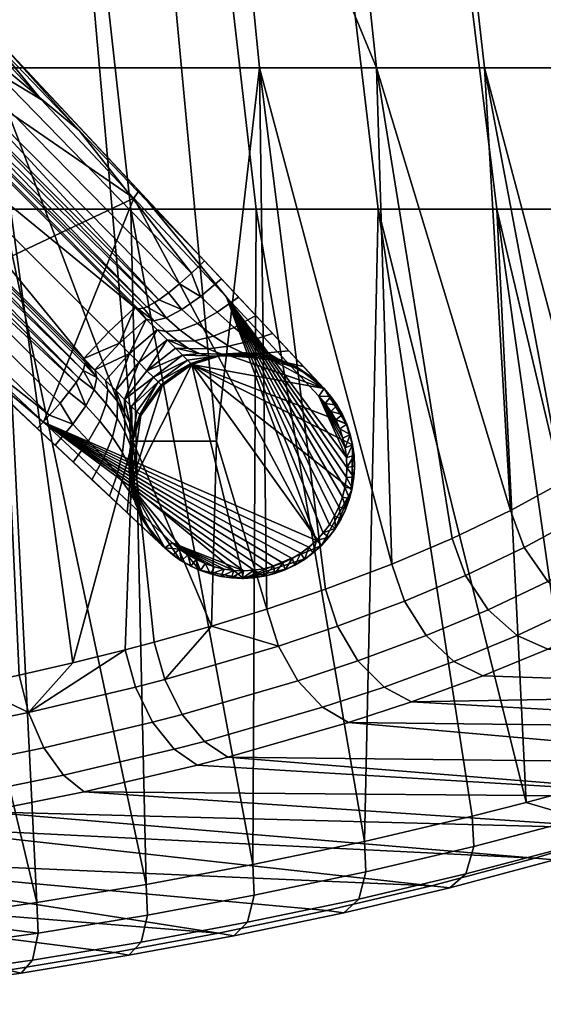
# Model space of a CAD drawing. Header units: millimetres. Extents: x -380 to 380, y -317 to 404.
# Tile 49 of 63: x 223 to 281, y -308 to -199. Entities that reach past the tile are written whole.
import ezdxf

# ---------------------------------------------------------------- set-up
doc = ezdxf.new("R2010")
doc.units = ezdxf.units.MM
doc.header["$MEASUREMENT"] = 0
for name, color, linetype in [('nozky', 250, 'Continuous'), ('podnoz', 7, 'Continuous'), ('sedak', 9, 'Continuous')]:
    doc.layers.add(name, color=color, linetype=linetype)

msp = doc.modelspace()

# ---------------------------------------------------------------- meshes
at = {"layer": 'nozky'}
mesh = msp.add_polyface(dxfattribs=at)
corners = [(239.16, -239.16), (236.8, -242.45), (236.8, -242.45, 2.5), (242.45, -236.8), (242.45, -236.8, 2.5), (240.72, -237.84, 5), (237.84, -240.72, 5), (236.8, -242.45, 5), (239.16, -239.16, 5), (242.45, -236.8, 5), (257.12, -239.45, 2.5), (258.5, -241.22), (257.12, -239.45), (259.59, -243.33), (259.59, -243.33, 5), (260.29, -245.7, 5), (260.29, -245.7), (258.5, -241.22, 5), (257.12, -239.45, 5), (235.64, -246.15), (236.08, -244.22, 5), (235.64, -246.15, 5), (254.07, -237.07), (255.72, -238.17, 5), (250.23, -235.7), (252.22, -236.23, 5), (254.07, -237.07, 5), (250.23, -235.7, 5), (248.18, -235.5, 5), (246.15, -235.64), (244.22, -236.08, 5), (246.15, -235.64, 5), (260.2, -250.7), (256.84, -256.84), (242.45, -236.8), (257.12, -239.45), (258.5, -241.22), (259.59, -243.33), (260.29, -245.7), (254.07, -237.07), (250.23, -235.7), (246.15, -235.64), (235.7, -250.23), (236.8, -242.45), (239.16, -239.16)]
mesh.append_faces([[corners[k] for k in face] for face in [(0, 1, 2, 2), (3, 0, 4, 4), (0, 5, 4, 4), (6, 0, 2, 2), (2, 7, 6, 6), (0, 8, 5, 5), (4, 5, 9, 9), (0, 6, 8, 8), (10, 11, 12, 12), (13, 14, 15, 16), (11, 17, 14, 13), (17, 10, 18, 18), (11, 10, 17, 17), (19, 2, 1, 1), (2, 19, 20, 20), (2, 20, 7, 7), (20, 19, 21, 21), (22, 10, 12, 12), (23, 10, 22, 22), (22, 24, 25, 26), (10, 23, 18, 18), (26, 23, 22, 22), (25, 24, 27, 27), (28, 27, 24, 24), (29, 28, 24, 24), (29, 3, 4, 4), (4, 30, 29, 29), (29, 31, 28, 28), (4, 9, 30, 30), (30, 31, 29, 29), (32, 33, 34, 34), (35, 36, 37, 37), (34, 37, 38, 38), (37, 34, 35, 35), (39, 35, 40, 40), (40, 35, 41, 41), (35, 34, 41, 41), (42, 43, 44, 44), (34, 42, 44, 44)]])
mesh = msp.add_polyface(dxfattribs=at)
corners = [(260.5, -248.2), (260.5, -248.2, 5), (260.2, -250.7, 5), (260.2, -250.7), (259.44, -253.05), (259.44, -253.05, 5), (258.28, -255.12, 5), (258.28, -255.12), (256.84, -256.84, 5), (256.84, -256.84), (260.29, -245.7), (260.29, -245.7, 5), (255.12, -258.28), (255.12, -258.28, 5), (253.05, -259.44, 5), (253.05, -259.44), (250.7, -260.2), (250.7, -260.2, 5), (248.2, -260.5, 5), (248.2, -260.5), (245.7, -260.29), (245.7, -260.29, 5), (243.33, -259.59, 5), (243.33, -259.59), (239.46, -257.12, 2.5), (239.46, -257.12), (241.22, -258.5), (241.22, -258.5, 5), (239.46, -257.12, 5), (237.07, -254.07), (238.17, -255.72, 5), (237.07, -254.07, 5), (236.23, -252.22, 5), (235.7, -250.23, 5), (235.7, -250.23), (235.5, -248.18, 5), (235.64, -246.15), (235.64, -246.15, 5), (259.44, -253.05), (258.28, -255.12), (260.2, -250.7), (256.84, -256.84), (253.05, -259.44), (248.2, -260.5), (255.12, -258.28), (260.29, -245.7), (260.5, -248.2), (242.45, -236.8), (250.7, -260.2), (243.33, -259.59), (245.7, -260.29), (235.7, -250.23), (239.46, -257.12), (241.22, -258.5), (237.07, -254.07), (236.8, -242.45), (235.64, -246.15)]
mesh.append_faces([[corners[k] for k in face] for face in [(0, 1, 2, 3), (4, 5, 6, 7), (8, 9, 7, 6), (3, 2, 5, 4), (10, 11, 1, 0), (12, 13, 14, 15), (16, 17, 18, 19), (15, 14, 17, 16), (20, 21, 22, 23), (24, 25, 26, 26), (23, 22, 27, 26), (19, 18, 21, 20), (27, 24, 26, 26), (13, 12, 9, 8), (24, 27, 28, 28), (29, 25, 24, 24), (29, 24, 30, 30), (28, 30, 24, 24), (29, 30, 31, 31), (32, 33, 34, 34), (32, 29, 31, 31), (34, 29, 32, 32), (34, 33, 35, 36), (36, 35, 37, 37), (38, 39, 40, 40), (39, 41, 40, 40), (42, 43, 44, 44), (41, 44, 43, 43), (45, 46, 40, 40), (47, 45, 40, 40), (42, 48, 43, 43), (49, 43, 50, 50), (49, 51, 43, 43), (52, 51, 53, 53), (49, 53, 51, 51), (52, 54, 51, 51), (55, 51, 56, 56), (47, 43, 51, 51), (43, 47, 41, 41)]])
at = {"layer": 'podnoz'}
mesh = msp.add_polyface(dxfattribs=at)
corners = [(173.65, -179.31, 45.1), (204.81, -204.82, 37.93), (202.06, -207.72, 38.57), (207.72, -202.06, 38.57), (236.13, -230.47, 32.04), (179.31, -173.65, 45.1), (202.17, -208.76, 43.01), (173.81, -180.42, 50.77), (173.88, -179.78, 48.74), (202.25, -208.15, 41.26), (201.82, -209.55, 44.49), (173.44, -181.25, 52.5), (201.21, -210.52, 45.68), (172.79, -182.27, 53.92), (200.36, -211.67, 46.6), (171.87, -183.47, 55.02), (199.26, -212.97, 47.25), (170.68, -184.87, 55.81), (197.95, -214.44, 47.62), (169.22, -186.46, 56.27), (202.06, -207.72, 39.23), (173.65, -179.31, 46.41), (230.4, -237.47, 35.95), (229.94, -238.32, 37.04), (181.96, -202.15, 52.06), (167.51, -188.25, 56.4), (229.62, -238.8, 37.49), (196.41, -216.06, 47.73), (208.76, -202.17, 43.01), (208.15, -202.25, 41.26), (179.78, -173.88, 48.74), (180.42, -173.81, 50.77), (209.55, -201.82, 44.49), (181.25, -173.44, 52.5), (210.52, -201.21, 45.68), (182.27, -172.79, 53.92), (211.67, -200.36, 46.6), (183.47, -171.87, 55.02), (212.97, -199.26, 47.25), (184.87, -170.68, 55.81), (207.72, -202.06, 39.23), (179.31, -173.65, 46.41), (237.11, -230.54, 35.31), (236.52, -230.63, 33.81), (236.13, -230.47, 32.04), (237.47, -230.4, 35.95), (238.31, -229.94, 37.04), (241.08, -227.85, 38.71), (239.87, -228.84, 38.21), (238.8, -229.62, 37.49), (214.44, -197.95, 47.62), (242.42, -226.66, 38.98), (202.15, -181.96, 52.06), (216.06, -196.41, 47.73), (229.96, -210.86, 43.39), (243.87, -225.3, 39.06), (205.23, -185.49, 58.48), (179.23, -179.23, 63.63), (215.5, -196.45, 55.14), (236.02, -218.37, 48.48), (225.76, -207.41, 51.81), (211.78, -229.85, 50.49), (183.26, -203.15, 59.15), (197.52, -216.5, 54.82), (169.01, -189.8, 63.48), (236.59, -217.54, 47.51), (216.06, -195.62, 54.17), (225.76, -207.41, 51.81), (236.02, -218.37, 48.48), (195.54, -173.7, 60.83), (205.23, -185.49, 58.48), (215.5, -196.45, 55.14), (153.92, -177.01, 66.83), (182.44, -203.72, 58.18), (183.26, -203.15, 59.15), (169.01, -189.8, 63.48), (197.52, -216.5, 54.82), (236.59, -217.54, 47.51), (220.94, -200.83, 46.3), (216.06, -195.62, 54.17), (198.01, -176.35, 53.54), (243.87, -225.3, 39.06), (210.95, -230.42, 49.52), (182.44, -203.72, 58.18), (176.35, -198.01, 53.54), (153.92, -177.01, 66.83), (162.01, -184.59, 57.78), (200.83, -220.94, 46.3), (176.35, -198.01, 53.54), (200.83, -220.94, 46.3), (162.01, -184.59, 57.78), (173.65, -179.31, 45.1), (202.06, -207.72, 38.57), (220.94, -200.83, 46.3), (198.01, -176.35, 53.54), (207.72, -202.06, 38.57), (179.31, -173.65, 45.1)]
mesh.append_faces([[corners[k] for k in face] for face in [(0, 1, 2, 2), (1, 3, 4, 4), (3, 1, 5, 5), (6, 7, 8, 9), (10, 11, 7, 6), (12, 13, 11, 10), (14, 15, 13, 12), (16, 17, 15, 14), (18, 19, 17, 16), (20, 9, 8, 21), (6, 22, 10, 10), (10, 23, 12, 12), (19, 24, 25, 25), (24, 19, 18, 18), (26, 14, 12, 12), (24, 18, 27, 27), (28, 29, 30, 31), (32, 28, 31, 33), (34, 32, 33, 35), (36, 34, 35, 37), (38, 36, 37, 39), (40, 41, 30, 29), (28, 42, 43, 29), (29, 43, 44, 40), (28, 32, 45, 45), (34, 46, 32, 32), (46, 45, 32, 32), (38, 47, 48, 36), (49, 34, 36, 36), (50, 51, 47, 38), (52, 53, 50, 50), (54, 50, 53, 53), (55, 51, 54, 54), (50, 54, 51, 51), (56, 57, 58, 58), (59, 60, 57, 57), (58, 57, 60, 60), (57, 61, 59, 59), (62, 63, 57, 57), (64, 62, 57, 57), (61, 57, 63, 63), (65, 66, 67, 68), (66, 69, 70, 71), (71, 67, 66, 66), (72, 73, 74, 75), (76, 74, 73, 73), (77, 78, 79, 79), (80, 79, 78, 78), (81, 78, 77, 77), (82, 83, 84, 84), (85, 86, 83, 83), (84, 83, 86, 86), (87, 82, 84, 84), (88, 27, 89, 89), (25, 24, 88, 88), (27, 88, 24, 24), (88, 90, 25, 25), (21, 91, 20, 20), (92, 20, 91, 91), (93, 55, 54, 54), (94, 93, 53, 53), (54, 53, 93, 93), (95, 40, 44, 44), (40, 95, 96, 96)]])
mesh = msp.add_polyface(dxfattribs=at)
corners = [(230.47, -236.13, 32.04), (233.22, -233.22, 31.4), (234.43, -234.43, 30.96), (234.02, -239.68, 29.78), (235.56, -235.56, 30.24), (236.59, -236.59, 29.24), (231.72, -237.37, 31.6), (232.89, -238.55, 30.87), (238.62, -232.96, 30.81), (237.41, -231.76, 31.58), (239.71, -234.06, 29.75), (237.48, -237.48, 28), (236.13, -230.47, 32.04), (240.66, -235, 28.43), (241.99, -236.33, 25.2), (238.2, -238.2, 26.57), (241.43, -235.77, 26.9), (238.73, -238.73, 24.98), (242.34, -236.68, 23.39), (242.45, -236.8, 21.53), (239.05, -239.05, 23.28), (204.81, -204.82, 37.93), (202.06, -207.72, 38.57), (202.17, -208.76, 43.01), (202.25, -208.15, 41.26), (230.63, -236.52, 33.81), (230.61, -236.79, 34.59), (202.06, -207.72, 39.23), (230.47, -236.13, 32.04), (230.4, -237.47, 35.95), (201.21, -210.52, 45.68), (229.94, -238.32, 37.04), (229.62, -238.8, 37.49), (201.82, -209.55, 44.49), (199.26, -212.97, 47.25), (200.36, -211.67, 46.6), (228.84, -239.87, 38.21), (227.85, -241.08, 38.71), (197.95, -214.44, 47.62), (226.67, -242.42, 38.98), (210.86, -229.96, 43.39), (196.41, -216.06, 47.73), (237.11, -230.54, 35.31), (208.76, -202.17, 43.01), (237.47, -230.4, 35.95), (210.52, -201.21, 45.68), (238.8, -229.62, 37.49), (238.31, -229.94, 37.04), (211.67, -200.36, 46.6), (239.87, -228.84, 38.21), (231.94, -238.23, 34.19), (231.72, -237.37, 31.6), (239.58, -233.15, 33.3), (241.17, -232.98, 35.1), (242.75, -234.17, 33.8), (240.9, -234.21, 32.1), (239.61, -231.62, 36.1), (241.36, -230.71, 37.41), (243.09, -232.25, 36.45), (238.23, -231.94, 34.19), (243.3, -235.58, 29.15), (241.43, -235.77, 26.9), (240.66, -235, 28.43), (241.08, -227.85, 38.71), (243.42, -229.25, 38.18), (242.11, -235.01, 30.74), (239.71, -234.06, 29.75), (238.62, -232.96, 30.81), (237.41, -231.76, 31.58), (236.52, -230.63, 33.81), (236.13, -230.47, 32.04), (226.03, -243.2, 46.16), (256.29, -256.29, 39.39), (236.02, -218.37, 48.48), (211.78, -229.85, 50.49), (236.02, -218.37, 48.48), (246.29, -229.33, 45.15), (236.59, -217.54, 47.51), (182.44, -203.72, 58.18), (210.95, -230.42, 49.52), (211.78, -229.85, 50.49), (197.52, -216.5, 54.82), (226.03, -243.2, 46.16), (210.95, -230.42, 49.52), (200.83, -220.94, 46.3), (225.3, -243.87, 39.06), (200.83, -220.94, 46.3), (225.3, -243.87, 39.06), (202.06, -207.72, 38.57)]
mesh.append_faces([[corners[k] for k in face] for face in [(0, 1, 2, 2), (3, 4, 5, 5), (6, 2, 4, 4), (6, 0, 2, 2), (4, 7, 6, 6), (8, 4, 9, 9), (10, 5, 8, 8), (10, 11, 5, 5), (2, 1, 12, 12), (9, 2, 12, 12), (4, 2, 9, 9), (4, 8, 5, 5), (11, 10, 13, 13), (14, 15, 16, 16), (17, 14, 18, 18), (18, 19, 20, 20), (16, 15, 11, 11), (17, 15, 14, 14), (13, 16, 11, 11), (0, 21, 1, 1), (22, 21, 0, 0), (1, 21, 12, 12), (23, 24, 25, 26), (24, 27, 28, 25), (26, 29, 23, 23), (30, 31, 32, 32), (31, 33, 29, 29), (34, 35, 36, 37), (35, 32, 36, 36), (38, 34, 37, 39), (40, 41, 38, 38), (38, 39, 40, 40), (42, 43, 44, 44), (45, 46, 47, 47), (48, 49, 46, 46), (25, 50, 26, 26), (29, 26, 50, 50), (25, 28, 51, 51), (50, 25, 51, 51), (52, 53, 54, 55), (56, 57, 58, 53), (59, 56, 53, 52), (60, 61, 62, 62), (57, 49, 63, 64), (57, 46, 49, 49), (56, 47, 46, 57), (65, 66, 55, 55), (55, 66, 67, 52), (68, 59, 52, 67), (62, 66, 65, 65), (44, 47, 56, 56), (59, 42, 44, 56), (69, 42, 59, 59), (69, 68, 70, 70), (59, 68, 69, 69), (71, 72, 73, 73), (73, 74, 71, 71), (75, 76, 77, 77), (78, 79, 80, 81), (82, 80, 79, 79), (83, 84, 85, 85), (86, 40, 87, 87), (40, 86, 41, 41), (27, 88, 28, 28)]])
mesh = msp.add_polyface(dxfattribs=at)
corners = [(240.72, -237.84, 5), (242.45, -236.8, 13.26), (242.45, -236.8, 5), (242.45, -236.8, 21.53), (245.07, -235.87, 25.63), (248.13, -235.81, 26.86), (248.71, -235.64, 24.93), (245.51, -235.8, 23.86), (244.31, -235.84, 27.41), (247.11, -235.86, 28.81), (243.3, -235.58, 29.15), (245.77, -235.65, 30.69), (244.24, -235.05, 32.38), (246.56, -234.76, 33.93), (248.32, -235.62, 32.36), (242.11, -235.01, 30.74), (244.86, -233.65, 35.23), (247.15, -232.7, 36.38), (248.97, -234.18, 35.37), (242.75, -234.17, 33.8), (240.9, -234.21, 32.1), (243.09, -232.25, 36.45), (245.26, -231.01, 37.36), (241.17, -232.98, 35.1), (241.36, -230.71, 37.41), (243.42, -229.25, 38.18), (246.4, -235.6, 22.36), (248.42, -235.51, 22.95), (244.4, -236.03, 21.88), (242.34, -236.68, 23.39), (241.99, -236.33, 25.2), (241.43, -235.77, 26.9), (240.66, -235, 28.43), (245.75, -227.31, 38.46), (247.63, -229.32, 37.87), (242.42, -226.66, 38.98), (243.87, -225.3, 39.06), (241.08, -227.85, 38.71), (236.02, -218.37, 48.48), (256.29, -256.29, 39.39), (246.29, -229.33, 45.15), (246.15, -235.64, 5), (244.22, -236.08, 5), (248.18, -235.5, 5), (236.59, -217.54, 47.51), (257.12, -239.45, 40.85), (243.87, -225.3, 39.06)]
mesh.append_faces([[corners[k] for k in face] for face in [(0, 1, 2, 2), (3, 1, 0, 0), (4, 5, 6, 7), (8, 9, 5, 4), (10, 11, 9, 8), (12, 13, 14, 11), (15, 12, 11, 10), (16, 17, 18, 13), (19, 16, 13, 12), (20, 19, 12, 15), (21, 22, 17, 16), (23, 21, 16, 19), (24, 25, 22, 21), (26, 7, 6, 27), (28, 3, 29, 29), (7, 26, 28, 28), (7, 29, 30, 4), (31, 10, 8, 8), (4, 30, 31, 8), (15, 10, 32, 32), (28, 29, 7, 7), (33, 34, 22, 25), (25, 35, 36, 33), (25, 37, 35, 35), (38, 39, 40, 40), (28, 41, 42, 42), (1, 42, 2, 2), (26, 43, 41, 41), (3, 28, 1, 1), (41, 28, 26, 26), (42, 1, 28, 28), (44, 45, 46, 46)]])
mesh = msp.add_polyface(dxfattribs=at)
corners = [(251.08, -236.23, 28.42), (253.76, -237.09, 30.21), (254.54, -237.4, 27.88), (251.78, -236.2, 26.3), (248.13, -235.81, 26.86), (248.71, -235.64, 24.93), (249.88, -236.08, 30.48), (252.49, -236.46, 32.33), (247.11, -235.86, 28.81), (248.32, -235.62, 32.36), (250.84, -235.5, 34.09), (245.77, -235.65, 30.69), (246.56, -234.76, 33.93), (248.97, -234.18, 35.37), (255.7, -238.15, 25.97), (254.08, -237.08, 25.15), (252.31, -236.27, 24.36), (253.22, -235.29, 35.82), (254.82, -237, 34.27), (251.39, -233.34, 36.67), (256.07, -238.33, 32.14), (247.15, -232.7, 36.38), (249.56, -231.38, 37.25), (250.42, -235.74, 23.62), (248.42, -235.51, 22.95), (247.63, -229.32, 37.87), (245.26, -231.01, 37.36), (257.12, -239.45, 40.85), (236.59, -217.54, 47.51), (246.29, -229.33, 45.15), (256.55, -240.29, 41.83), (254.07, -237.07, 5), (255.72, -238.17, 5), (252.22, -236.23, 5), (250.23, -235.7, 5), (248.18, -235.5, 5), (246.4, -235.6, 22.36), (257.12, -239.45, 40.85), (251.39, -233.34, 36.67), (249.56, -231.38, 37.25), (247.63, -229.32, 37.87), (245.75, -227.31, 38.46), (253.22, -235.29, 35.82), (243.87, -225.3, 39.06)]
mesh.append_faces([[corners[k] for k in face] for face in [(0, 1, 2, 3), (4, 0, 3, 5), (6, 7, 1, 0), (8, 6, 0, 4), (9, 10, 7, 6), (11, 9, 6, 8), (12, 13, 10, 9), (2, 14, 15, 15), (2, 15, 16, 3), (17, 18, 7, 10), (19, 17, 10, 13), (18, 20, 1, 7), (13, 21, 22, 19), (3, 23, 24, 5), (16, 23, 3, 3), (25, 22, 21, 26), (27, 28, 29, 30), (31, 15, 32, 32), (33, 16, 31, 31), (31, 16, 15, 15), (33, 23, 16, 16), (14, 32, 15, 15), (23, 33, 34, 34), (24, 34, 35, 35), (36, 24, 35, 35), (23, 34, 24, 24), (37, 38, 39, 39), (37, 40, 41, 41), (40, 37, 39, 39), (37, 20, 18, 18), (37, 18, 42, 42), (37, 42, 38, 38), (41, 43, 37, 37)]])
mesh = msp.add_polyface(dxfattribs=at)
corners = [(232.89, -238.55, 30.87), (235.56, -235.56, 30.24), (234.02, -239.68, 29.78), (236.59, -236.59, 29.24), (235, -240.66, 28.43), (225.3, -243.87, 39.06), (210.86, -229.96, 43.39), (226.67, -242.42, 38.98), (235.81, -248.13, 26.86), (235.64, -248.71, 24.93), (236.2, -251.78, 26.3), (236.23, -251.08, 28.42), (235.87, -245.07, 25.63), (235.8, -245.51, 23.86), (235.86, -247.11, 28.81), (236.08, -249.88, 30.48), (235.83, -244.31, 27.41), (235.62, -248.32, 32.36), (236.46, -252.49, 32.33), (235.5, -250.84, 34.09), (235.65, -245.77, 30.69), (235.58, -243.3, 29.15), (234.76, -246.56, 33.93), (234.18, -248.97, 35.37), (235.05, -244.24, 32.38), (235.01, -242.11, 30.74), (233.65, -244.86, 35.23), (232.7, -247.15, 36.38), (234.17, -242.75, 33.8), (234.21, -240.9, 32.1), (232.25, -243.09, 36.45), (231.01, -245.26, 37.36), (232.98, -241.17, 35.1), (233.15, -239.58, 33.3), (230.71, -241.36, 37.41), (229.25, -243.42, 38.18), (231.62, -239.61, 36.1), (231.94, -238.23, 34.19), (235.74, -250.41, 23.62), (236.27, -252.31, 24.36), (235.29, -253.22, 35.82), (237, -254.82, 34.27), (233.34, -251.39, 36.67), (235.51, -248.42, 22.95), (235.6, -246.4, 22.36), (236.03, -244.4, 21.88), (236.69, -242.34, 23.33), (235.79, -241.45, 26.85), (236.36, -242.02, 25.09), (235, -240.66, 28.43), (229.32, -247.63, 37.87), (231.38, -249.56, 37.25), (227.31, -245.75, 38.46), (227.85, -241.08, 38.71), (228.84, -239.87, 38.21), (229.62, -238.8, 37.49), (229.94, -238.32, 37.04), (234.02, -239.68, 29.78), (232.89, -238.55, 30.87), (231.72, -237.37, 31.6), (230.4, -237.47, 35.95), (240.29, -256.55, 41.83), (248.2, -259.66, 40.11), (226.03, -243.2, 46.16), (210.95, -230.42, 49.52), (239.46, -257.12, 40.85), (240.29, -256.55, 41.83), (226.03, -243.2, 46.16), (236.23, -252.22, 5), (235.7, -250.23, 5), (235.5, -248.18, 5), (236.08, -244.22, 5), (235.64, -246.15, 5), (239.46, -257.12, 40.85), (233.34, -251.39, 36.67), (235.29, -253.22, 35.82), (229.32, -247.63, 37.87), (231.38, -249.56, 37.25), (225.3, -243.87, 39.06), (227.31, -245.75, 38.46), (210.95, -230.42, 49.52)]
mesh.append_faces([[corners[k] for k in face] for face in [(0, 1, 2, 2), (2, 3, 4, 4), (5, 6, 7, 7), (8, 9, 10, 11), (12, 13, 9, 8), (14, 8, 11, 15), (16, 12, 8, 14), (17, 15, 18, 19), (20, 14, 15, 17), (21, 16, 14, 20), (22, 17, 19, 23), (24, 20, 17, 22), (25, 21, 20, 24), (26, 22, 23, 27), (28, 24, 22, 26), (29, 25, 24, 28), (30, 26, 27, 31), (32, 28, 26, 30), (33, 29, 28, 32), (34, 30, 31, 35), (36, 32, 30, 34), (37, 33, 32, 36), (38, 39, 10, 10), (40, 19, 18, 41), (19, 40, 42, 23), (43, 38, 9, 9), (9, 38, 10, 10), (44, 43, 9, 13), (13, 45, 44, 44), (13, 46, 45, 45), (12, 16, 47, 48), (47, 16, 21, 21), (21, 49, 47, 47), (25, 49, 21, 21), (50, 31, 27, 51), (52, 35, 31, 50), (51, 27, 23, 42), (35, 52, 5, 7), (7, 53, 35, 35), (34, 35, 53, 54), (55, 34, 54, 54), (36, 34, 55, 56), (57, 25, 29, 29), (58, 57, 29, 33), (59, 58, 33, 37), (49, 25, 57, 57), (56, 60, 36, 36), (36, 60, 37, 37), (61, 62, 63, 63), (64, 65, 66, 67), (68, 39, 38, 38), (38, 69, 68, 68), (43, 70, 69, 69), (45, 71, 72, 72), (44, 72, 70, 70), (44, 70, 43, 43), (72, 44, 45, 45), (38, 43, 69, 69), (73, 74, 75, 75), (73, 76, 77, 77), (73, 77, 74, 74), (73, 78, 79, 79), (78, 73, 80, 80), (76, 73, 79, 79)]])
mesh = msp.add_polyface(dxfattribs=at)
corners = [(259.43, -250.42, 39.81), (259.15, -251.51, 39.69), (259.96, -251.65, 38.71), (259.6, -249.32, 39.95), (260.25, -250.47, 38.83), (260.44, -249.27, 38.98), (259.66, -248.2, 40.11), (260.5, -248.06, 39.14), (260.45, -246.87, 39.31), (259.61, -247.11, 40.29), (260.28, -245.69, 39.5), (259.46, -246.03, 40.48), (260.01, -244.54, 39.71), (259.21, -244.97, 40.68), (259.63, -243.42, 39.92), (258.86, -243.94, 40.9), (259.21, -244.97, 40.68), (256.55, -240.29, 41.83), (259.46, -246.03, 40.48), (259.61, -247.11, 40.29), (259.66, -248.2, 40.11), (246.29, -229.33, 45.15), (259.6, -249.32, 39.95), (259.43, -250.42, 39.81), (258.77, -252.57, 39.58), (259.15, -251.51, 39.69), (258.29, -253.58, 39.5), (257.04, -255.45, 39.41), (257.71, -254.55, 39.44), (256.29, -256.29, 39.39), (259.59, -243.33, 5), (260.01, -244.54, 39.71), (260.29, -245.7, 5), (260.2, -250.7, 5), (260.5, -248.2, 5), (260.44, -249.27, 38.98), (259.44, -253.05, 5), (259.96, -251.65, 38.71), (260.45, -246.87, 39.31), (260.28, -245.69, 39.5), (260.5, -248.06, 39.14), (260.25, -250.47, 38.83)]
mesh.append_faces([[corners[k] for k in face] for face in [(0, 1, 2, 2), (3, 4, 5, 5), (4, 3, 0, 0), (0, 2, 4, 4), (6, 3, 5, 5), (6, 7, 8, 8), (8, 9, 6, 6), (6, 5, 7, 7), (10, 9, 8, 8), (11, 10, 12, 12), (11, 12, 13, 13), (14, 15, 12, 12), (11, 9, 10, 10), (13, 12, 15, 15), (16, 17, 18, 18), (17, 19, 18, 18), (20, 21, 22, 22), (22, 21, 23, 23), (21, 24, 25, 25), (21, 26, 24, 24), (21, 27, 28, 28), (27, 21, 29, 29), (30, 31, 32, 32), (33, 34, 35, 35), (36, 33, 37, 37), (38, 34, 32, 32), (32, 31, 39, 39), (34, 38, 40, 40), (33, 35, 41, 41), (35, 34, 40, 40), (33, 41, 37, 37), (38, 32, 39, 39)]])
mesh = msp.add_polyface(dxfattribs=at)
corners = [(255.7, -238.15, 25.97), (256.85, -239.17, 29.58), (257.12, -239.45, 26.8), (254.54, -237.4, 27.88), (253.76, -237.09, 30.21), (256.07, -238.33, 32.14), (259.63, -243.42, 39.92), (258.41, -242.94, 41.12), (258.86, -243.94, 40.9), (259.15, -242.34, 40.14), (257.88, -242, 41.35), (257.26, -241.11, 41.59), (258.56, -241.31, 40.37), (257.89, -240.35, 40.61), (257.12, -239.45, 40.85), (256.55, -240.29, 41.83), (256.55, -240.29, 41.83), (257.88, -242, 41.35), (257.26, -241.11, 41.59), (246.29, -229.33, 45.15), (259.61, -247.11, 40.29), (258.41, -242.94, 41.12), (258.86, -243.94, 40.9), (259.21, -244.97, 40.68), (259.66, -248.2, 40.11), (259.15, -251.51, 39.69), (259.43, -250.42, 39.81), (257.71, -254.55, 39.44), (258.29, -253.58, 39.5), (257.12, -239.45, 15.9), (258.5, -241.22, 5), (257.12, -239.45, 5), (257.89, -240.35, 40.61), (259.15, -242.34, 40.14), (259.59, -243.33, 5), (259.63, -243.42, 39.92), (260.01, -244.54, 39.71), (257.12, -239.45, 40.85), (258.56, -241.31, 40.37), (255.72, -238.17, 5)]
mesh.append_faces([[corners[k] for k in face] for face in [(0, 1, 2, 2), (3, 4, 5, 1), (3, 1, 0, 0), (6, 7, 8, 8), (6, 9, 7, 7), (10, 7, 9, 9), (11, 12, 13, 13), (14, 15, 13, 13), (13, 15, 11, 11), (10, 12, 11, 11), (10, 9, 12, 12), (16, 17, 18, 18), (19, 20, 16, 16), (17, 16, 21, 21), (21, 16, 22, 22), (22, 16, 23, 23), (19, 24, 20, 20), (25, 26, 19, 19), (27, 28, 19, 19), (29, 30, 31, 31), (30, 29, 32, 32), (2, 32, 29, 29), (30, 33, 34, 34), (34, 35, 36, 36), (32, 2, 37, 37), (38, 30, 32, 32), (30, 38, 33, 33), (35, 34, 33, 33), (39, 29, 31, 31), (0, 29, 39, 39), (0, 2, 29, 29), (37, 2, 1, 1), (5, 37, 1, 1)]])
mesh = msp.add_polyface(dxfattribs=at)
corners = [(235, -240.66, 28.43), (236.59, -236.59, 29.24), (237.48, -237.48, 28), (238.2, -238.2, 26.57), (235.79, -241.45, 26.85), (236.69, -242.34, 23.33), (238.73, -238.73, 24.98), (239.05, -239.05, 23.28), (236.36, -242.02, 25.09), (236.8, -242.45, 21.53), (239.16, -239.16, 21.53), (242.34, -236.68, 23.39), (242.45, -236.8, 21.53), (237.84, -240.72, 5), (236.8, -242.45, 5), (236.8, -242.45, 13.26), (239.16, -239.16, 5), (240.72, -237.84, 5), (236.23, -251.08, 28.42), (236.2, -251.78, 26.3), (237.4, -254.54, 27.88), (237.09, -253.76, 30.21), (236.08, -249.88, 30.48), (236.46, -252.49, 32.33), (236.27, -252.31, 24.36), (237.08, -254.08, 25.15), (238.15, -255.7, 25.97), (239.17, -256.85, 29.58), (238.33, -256.07, 32.14), (237, -254.82, 34.27), (236.03, -244.4, 21.88), (235.8, -245.51, 23.86), (235.87, -245.07, 25.63), (249.32, -259.6, 39.95), (226.03, -243.2, 46.16), (248.2, -259.66, 40.11), (250.42, -259.43, 39.81), (237.07, -254.07, 5), (238.17, -255.72, 5), (236.23, -252.22, 5), (236.08, -244.22, 5), (239.46, -257.12, 40.85), (235.29, -253.22, 35.82)]
mesh.append_faces([[corners[k] for k in face] for face in [(0, 1, 2, 2), (0, 3, 4, 4), (5, 6, 7, 7), (4, 3, 6, 6), (8, 4, 6, 6), (5, 7, 9, 9), (6, 5, 8, 8), (10, 9, 7, 7), (2, 3, 0, 0), (11, 7, 6, 6), (12, 10, 7, 7), (13, 14, 15, 15), (16, 13, 9, 10), (17, 16, 10, 12), (13, 15, 9, 9), (18, 19, 20, 21), (22, 18, 21, 23), (24, 25, 20, 19), (20, 25, 26, 26), (20, 27, 28, 21), (29, 23, 21, 28), (9, 30, 5, 5), (8, 5, 31, 32), (33, 34, 35, 35), (34, 33, 36, 36), (37, 38, 25, 25), (39, 37, 24, 24), (37, 25, 24, 24), (26, 25, 38, 38), (15, 14, 40, 40), (9, 15, 30, 30), (40, 30, 15, 15), (41, 42, 29, 29)]])
mesh = msp.add_polyface(dxfattribs=at)
corners = [(259.15, -251.51, 39.69), (259.54, -252.8, 38.61), (259.96, -251.65, 38.71), (258.77, -252.57, 39.58), (259.02, -253.9, 38.52), (258.39, -254.95, 38.47), (257.04, -255.45, 39.41), (257.66, -255.93, 38.43), (256.29, -256.29, 39.39), (256.84, -256.84, 38.42), (255.93, -257.66, 38.43), (258.29, -253.58, 39.5), (257.71, -254.55, 39.44), (251.65, -259.96, 38.71), (251.51, -259.15, 39.69), (250.47, -260.25, 38.83), (249.32, -259.6, 39.95), (249.27, -260.44, 38.98), (248.06, -260.5, 39.14), (250.42, -259.43, 39.81), (252.8, -259.54, 38.61), (252.57, -258.77, 39.58), (248.2, -259.66, 40.11), (246.87, -260.45, 39.31), (245.69, -260.28, 39.5), (247.11, -259.61, 40.29), (244.54, -260.01, 39.71), (246.03, -259.46, 40.48), (244.97, -259.21, 40.68), (253.9, -259.02, 38.52), (254.95, -258.39, 38.47), (254.55, -257.71, 39.44), (253.58, -258.29, 39.5), (255.45, -257.04, 39.41), (226.03, -243.2, 46.16), (251.51, -259.15, 39.69), (252.57, -258.77, 39.58), (240.29, -256.55, 41.83), (246.03, -259.46, 40.48), (247.11, -259.61, 40.29), (253.58, -258.29, 39.5), (254.55, -257.71, 39.44), (255.45, -257.04, 39.41), (250.42, -259.43, 39.81), (248.2, -259.66, 40.11), (256.29, -256.29, 39.39), (257.66, -255.93, 38.43), (258.28, -255.12, 5), (258.39, -254.95, 38.47), (259.02, -253.9, 38.52), (259.44, -253.05, 5), (256.84, -256.84, 38.42), (256.84, -256.84, 5), (259.96, -251.65, 38.71), (259.54, -252.8, 38.61), (255.93, -257.66, 38.43), (255.12, -258.28, 5), (253.9, -259.02, 38.52), (254.95, -258.39, 38.47), (253.05, -259.44, 5), (251.65, -259.96, 38.71), (250.7, -260.2, 5), (245.7, -260.29, 5), (248.2, -260.5, 5), (246.87, -260.45, 39.31), (243.33, -259.59, 5), (244.54, -260.01, 39.71), (249.27, -260.44, 38.98), (252.8, -259.54, 38.61), (250.47, -260.25, 38.83), (248.06, -260.5, 39.14), (245.69, -260.28, 39.5)]
mesh.append_faces([[corners[k] for k in face] for face in [(0, 1, 2, 2), (0, 3, 1, 1), (4, 1, 3, 3), (5, 6, 7, 7), (8, 7, 6, 6), (7, 8, 9, 9), (10, 9, 8, 8), (3, 11, 4, 4), (5, 4, 11, 11), (5, 11, 12, 12), (12, 6, 5, 5), (13, 14, 15, 15), (16, 17, 15, 15), (17, 16, 18, 18), (15, 14, 19, 19), (13, 20, 21, 21), (16, 15, 19, 19), (16, 22, 18, 18), (22, 23, 18, 18), (24, 23, 25, 25), (26, 24, 27, 27), (27, 24, 25, 25), (26, 27, 28, 28), (22, 25, 23, 23), (29, 30, 31, 31), (20, 29, 32, 32), (20, 32, 21, 21), (32, 29, 31, 31), (10, 8, 33, 33), (30, 10, 33, 33), (33, 31, 30, 30), (21, 14, 13, 13), (34, 35, 36, 36), (37, 38, 39, 39), (40, 34, 36, 36), (41, 34, 40, 40), (42, 34, 41, 41), (35, 34, 43, 43), (37, 39, 44, 44), (34, 42, 45, 45), (46, 47, 48, 48), (49, 47, 50, 50), (46, 51, 52, 52), (52, 47, 46, 46), (47, 49, 48, 48), (50, 53, 54, 54), (50, 54, 49, 49), (55, 56, 52, 52), (57, 56, 58, 58), (55, 58, 56, 56), (56, 57, 59, 59), (59, 60, 61, 61), (51, 55, 52, 52), (62, 63, 64, 64), (65, 62, 66, 66), (67, 63, 61, 61), (59, 57, 68, 68), (59, 68, 60, 60), (61, 69, 67, 67), (63, 70, 64, 64), (70, 63, 67, 67), (69, 61, 60, 60), (62, 71, 66, 66), (71, 62, 64, 64)]])
mesh = msp.add_polyface(dxfattribs=at)
corners = [(238.15, -255.7, 25.97), (239.46, -257.12, 26.8), (239.17, -256.85, 29.58), (237.4, -254.54, 27.88), (244.54, -260.01, 39.71), (244.97, -259.21, 40.68), (243.94, -258.86, 40.9), (242.34, -259.15, 40.14), (243.42, -259.63, 39.92), (242.94, -258.41, 41.12), (242, -257.88, 41.35), (241.31, -258.57, 40.37), (241.11, -257.26, 41.59), (240.29, -256.55, 41.83), (239.46, -257.12, 40.85), (240.35, -257.89, 40.61), (240.29, -256.55, 41.83), (244.97, -259.21, 40.68), (246.03, -259.46, 40.48), (242.94, -258.41, 41.12), (242, -257.88, 41.35), (243.94, -258.86, 40.9), (241.11, -257.26, 41.59), (239.46, -257.12, 15.9), (239.46, -257.12, 5), (241.22, -258.5, 5), (240.35, -257.89, 40.61), (242.34, -259.15, 40.14), (243.33, -259.59, 5), (244.54, -260.01, 39.71), (243.42, -259.63, 39.92), (241.31, -258.57, 40.37), (239.46, -257.12, 40.85), (238.17, -255.72, 5), (237, -254.82, 34.27), (238.33, -256.07, 32.14)]
mesh.append_faces([[corners[k] for k in face] for face in [(0, 1, 2, 2), (3, 0, 2, 2), (4, 5, 6, 6), (7, 8, 9, 9), (6, 8, 4, 4), (9, 10, 7, 7), (8, 6, 9, 9), (7, 10, 11, 11), (12, 11, 10, 10), (12, 13, 14, 14), (15, 12, 14, 14), (12, 15, 11, 11), (16, 17, 18, 18), (19, 16, 20, 20), (21, 16, 19, 19), (21, 17, 16, 16), (16, 22, 20, 20), (23, 24, 25, 25), (26, 23, 25, 25), (27, 25, 28, 28), (1, 23, 26, 26), (28, 29, 30, 30), (31, 25, 27, 27), (25, 31, 26, 26), (27, 28, 30, 30), (32, 1, 26, 26), (33, 24, 23, 23), (0, 33, 23, 23), (0, 23, 1, 1), (32, 2, 1, 1), (32, 34, 35, 35), (32, 35, 2, 2)]])
at = {"layer": 'sedak'}
mesh = msp.add_polyface(dxfattribs=at)
corners = [(254.15, -121.18, 495.83), (245.88, -162.55, 483.6), (262.95, -203.92, 498.12), (265.52, -121.18, 510.75), (274.93, -203.92, 513.23), (275.75, -121.18, 527.42), (285.71, -203.92, 530.19), (289.88, -162.55, 547.58), (284.65, -121.18, 546.01), (290.67, -203.92, 539.55), (292.03, -121.18, 566.7), (288.61, -121.18, 556.26), (293.95, -162.55, 557.95), (297.47, -162.55, 568.52), (298.34, -121.18, 593.5), (295.58, -121.18, 580.01), (301.12, -162.55, 581.99), (303.96, -162.55, 595.66), (306.66, -203.92, 583.97), (245.34, -38.44, 493.53), (237.7, -79.81, 481.4), (286.59, -79.81, 564.89), (274.19, -38.44, 542.87), (292.73, -79.81, 591.35), (290.04, -79.81, 578.03), (305.75, -166.09, 603.93), (302.29, -140.26, 603.03), (306.95, -175.14, 604.18), (298.8, -114.44, 601.87), (295.28, -88.64, 600.45), (300.43, -113.87, 609.3), (307.42, -165.7, 611.32), (310.48, -165.13, 618.64), (303.45, -113.12, 616.67), (293.31, -62.11, 606.2), (252.44, -129.95, 406.35), (263.14, -219.56, 411.13), (249.6, -219.56, 402.48), (239.26, -129.95, 397.81), (265.25, -129.95, 415.74), (276.27, -219.56, 420.61), (277.63, -129.95, 425.97), (288.92, -219.56, 430.96), (289.5, -129.95, 437.08), (301.04, -219.56, 442.18), (300.81, -129.95, 449.07), (312.54, -219.56, 454.29)]
mesh.append_faces([[corners[k] for k in face] for face in [(0, 1, 2, 2), (3, 0, 2, 4), (5, 3, 4, 6), (5, 7, 8, 8), (7, 5, 9, 9), (10, 11, 12, 13), (11, 8, 7, 12), (14, 15, 16, 17), (18, 17, 16, 16), (15, 10, 13, 16), (19, 20, 0, 0), (21, 11, 10, 10), (11, 22, 8, 8), (21, 22, 11, 11), (23, 24, 15, 14), (24, 21, 10, 15), (17, 25, 26, 26), (27, 25, 17, 17), (14, 17, 26, 26), (26, 28, 14, 14), (29, 14, 28, 28), (23, 14, 29, 29), (30, 31, 32, 33), (31, 30, 26, 25), (28, 26, 30, 30), (30, 29, 28, 28), (34, 29, 30, 30), (27, 31, 25, 25), (35, 36, 37, 38), (39, 40, 36, 35), (41, 42, 40, 39), (43, 44, 42, 41), (45, 46, 44, 43)]])
mesh = msp.add_polyface(dxfattribs=at)
corners = [(181.03, -130.4, 369.62), (183.54, -123.56, 370.4), (190.47, -127.19, 373.69), (187.97, -134.27, 372.83), (205.49, -100.42, 380.05), (191.98, -95.48, 373.29), (207.18, -92.89, 380.83), (203.66, -107.91, 379.24), (199.54, -122.76, 377.53), (188.06, -109.65, 371.9), (201.68, -115.36, 378.4), (197.23, -130.1, 376.63), (194.75, -137.39, 375.7), (192.09, -144.61, 374.74), (185.29, -141.26, 371.96), (182.43, -148.17, 371.06), (189.23, -151.75, 373.77), (186.18, -158.8, 372.77), (179.38, -154.98, 370.15), (195.32, -81.11, 374.59), (213.34, -121.18, 459.25), (228.55, -162.55, 468.75), (224.87, -121.18, 467.65), (220.18, -203.92, 461.5), (241.79, -121.18, 482.5), (233.54, -121.18, 474.84), (237.42, -162.55, 475.93), (245.88, -162.55, 483.6), (254.15, -121.18, 495.83), (221.19, -79.81, 466.56), (237.7, -79.81, 481.4), (229.65, -79.81, 473.75), (211.99, -129.95, 383.13), (208.73, -85.33, 381.58), (210.15, -77.75, 382.29), (211.44, -70.13, 382.96), (225.77, -129.95, 390.08), (228.92, -40.34, 393.13), (239.26, -129.95, 397.81), (212.62, -62.5, 383.6), (213.68, -54.84, 384.2), (206.93, -219.56, 381.38)]
mesh.append_faces([[corners[k] for k in face] for face in [(0, 1, 2, 3), (4, 5, 6, 6), (7, 5, 4, 4), (8, 9, 10, 10), (2, 8, 11, 11), (10, 9, 7, 7), (3, 2, 11, 12), (12, 13, 14, 3), (15, 14, 13, 16), (9, 8, 2, 2), (16, 17, 18, 15), (7, 9, 5, 5), (2, 1, 9, 9), (5, 19, 6, 6), (20, 21, 22, 22), (23, 21, 20, 20), (24, 25, 26, 27), (25, 22, 21, 26), (27, 28, 24, 24), (29, 20, 22, 22), (30, 31, 25, 24), (31, 29, 22, 25), (28, 30, 24, 24), (10, 32, 8, 8), (7, 32, 10, 10), (32, 4, 6, 6), (32, 7, 4, 4), (32, 33, 34, 34), (35, 36, 34, 34), (36, 32, 34, 34), (32, 6, 33, 33), (37, 38, 36, 36), (39, 40, 36, 36), (12, 41, 13, 13)]])
mesh = msp.add_polyface(dxfattribs=at)
corners = [(165.86, -163.12, 365.51), (169.27, -156.81, 366.36), (176.13, -161.69, 369.22), (172.68, -168.27, 368.28), (162.26, -169.3, 364.67), (169.02, -174.72, 367.34), (182.91, -165.76, 371.75), (179.42, -172.6, 370.71), (175.71, -179.33, 369.67), (171.76, -185.92, 368.62), (165.14, -181.02, 366.39), (167.57, -192.35, 367.56), (161.03, -187.17, 365.44), (245.2, -245.29, 478.11), (249.97, -203.92, 484.7), (241.31, -203.92, 477.02), (187.06, -121.18, 443.91), (170.15, -121.18, 436.27), (175.2, -203.92, 439.01), (192.77, -203.92, 446.43), (202.9, -121.18, 452.58), (209.27, -203.92, 454.92), (213.34, -121.18, 459.25), (220.18, -203.92, 461.5), (228.55, -162.55, 468.75), (232.23, -203.92, 469.85), (245.88, -162.55, 483.6), (237.42, -162.55, 475.93), (185.16, -277.87, 443.47), (204.35, -274.93, 451.66), (218.16, -272.32, 458.85), (158.14, -203.92, 433.14), (175.26, -279.13, 439.94), (235.91, -245.29, 470.95), (225.77, -129.95, 390.08), (235.69, -219.56, 394.67), (221.46, -219.56, 387.65), (211.99, -129.95, 383.13), (239.26, -129.95, 397.81), (249.6, -219.56, 402.48), (192.1, -219.56, 375.83), (161.69, -219.56, 366.7), (163.13, -198.61, 366.51), (206.93, -219.56, 381.38), (189.23, -151.75, 373.77), (186.18, -158.8, 372.77), (199.54, -122.76, 377.53), (192.09, -144.61, 374.74), (197.23, -130.1, 376.63), (194.75, -137.39, 375.7)]
mesh.append_faces([[corners[k] for k in face] for face in [(0, 1, 2, 3), (4, 0, 3, 5), (3, 2, 6, 7), (7, 8, 5, 3), (8, 9, 10, 5), (9, 11, 12, 10), (13, 14, 15, 15), (16, 17, 18, 19), (20, 16, 19, 21), (22, 20, 21, 23), (24, 23, 25, 25), (26, 27, 15, 14), (27, 24, 25, 15), (18, 28, 19, 19), (19, 29, 21, 21), (21, 30, 23, 23), (31, 32, 18, 18), (23, 33, 25, 25), (34, 35, 36, 37), (38, 39, 35, 34), (11, 9, 40, 40), (9, 8, 40, 40), (41, 42, 11, 11), (43, 40, 44, 44), (11, 40, 41, 41), (40, 7, 6, 6), (40, 45, 44, 44), (40, 6, 45, 45), (40, 8, 7, 7), (46, 36, 43, 43), (47, 43, 44, 44), (48, 46, 43, 43), (49, 48, 43, 43), (46, 37, 36, 36)]])
mesh = msp.add_polyface(dxfattribs=at)
corners = [(262.95, -203.92, 498.12), (245.88, -162.55, 483.6), (249.97, -203.92, 484.7), (289.88, -162.55, 547.58), (290.67, -203.92, 539.55), (295.11, -203.92, 549.16), (275.75, -121.18, 527.42), (285.71, -203.92, 530.19), (297.47, -162.55, 568.52), (293.95, -162.55, 557.95), (299.29, -203.92, 559.64), (302.91, -203.92, 570.33), (301.12, -162.55, 581.99), (306.66, -203.92, 583.97), (304.66, -232.48, 565.51), (306.36, -230.24, 571.46), (277.79, -252.97, 511.08), (274.93, -203.92, 513.23), (286.63, -247.97, 524.4), (293.94, -242.87, 537.93), (296.64, -240.68, 543.75), (308.02, -227.72, 578.13), (302.79, -234.7, 559.61), (311.19, -221.48, 594.73), (312.01, -219.27, 600.61), (303.96, -162.55, 595.66), (309.47, -225.19, 584.86), (312.51, -217.65, 604.94), (306.95, -175.14, 604.18), (319.02, -212.86, 623.09), (310.48, -165.13, 618.64), (317.01, -213.81, 619.6), (324, -211.07, 629.47), (314.94, -164.38, 625.52), (321.35, -211.94, 626.39), (307.42, -165.7, 611.32), (313.15, -216.68, 608.72), (315.4, -214.75, 616.08), (314.11, -215.71, 612.44), (318.67, -217.85, 620.23), (322.9, -215.93, 626.63), (315.77, -219.84, 613.44), (314.08, -221.89, 606.3)]
mesh.append_faces([[corners[k] for k in face] for face in [(0, 1, 2, 2), (3, 4, 5, 5), (4, 6, 7, 7), (8, 9, 10, 11), (9, 3, 5, 10), (12, 8, 11, 13), (14, 15, 11, 11), (16, 17, 0, 0), (18, 7, 17, 17), (7, 19, 4, 4), (4, 20, 5, 5), (10, 14, 11, 11), (11, 21, 13, 13), (5, 22, 10, 10), (23, 24, 25, 25), (26, 23, 13, 13), (27, 28, 24, 24), (25, 13, 23, 23), (29, 30, 31, 31), (32, 33, 34, 34), (34, 33, 29, 29), (35, 28, 36, 36), (28, 27, 36, 36), (37, 35, 38, 38), (37, 31, 30, 30), (35, 36, 38, 38), (39, 40, 29, 31), (34, 29, 40, 40), (41, 37, 38, 38), (41, 38, 36, 36), (39, 37, 41, 41), (27, 42, 36, 36), (31, 37, 39, 39)]])
mesh = msp.add_polyface(dxfattribs=at)
corners = [(241.31, -203.92, 477.02), (232.23, -203.92, 469.85), (235.91, -245.29, 470.95), (245.2, -245.29, 478.11), (212.91, -273.37, 455.97), (209.27, -203.92, 454.92), (204.35, -274.93, 451.66), (192.77, -203.92, 446.43), (194.87, -276.47, 447.38), (220.18, -203.92, 461.5), (218.16, -272.32, 458.85), (223.31, -271.22, 461.86), (235.08, -268.42, 469.52), (238.28, -267.57, 471.82), (244.64, -265.78, 476.68), (229.27, -269.86, 465.6), (239.45, -271.7, 471.7), (241.39, -275.57, 470.43), (254.21, -271.85, 480.68), (252.06, -268.01, 481.77), (238.11, -276.42, 468.08), (240.51, -279.43, 465.73), (243.86, -278.56, 468.14), (236.22, -272.54, 469.38), (224.35, -275.36, 461.64), (226.06, -279.27, 460.21), (213.85, -277.52, 455.68), (215.41, -281.45, 454.17), (205.22, -279.09, 451.34), (185.16, -277.87, 443.47), (185.88, -282.06, 443.09), (199.97, -299.94, 379.88), (192.1, -219.56, 375.83), (212.73, -298.28, 384.49), (206.93, -219.56, 381.38), (225.28, -296.43, 389.62), (221.46, -219.56, 387.65), (235.69, -219.56, 394.67), (249.23, -292.22, 401.31), (237.39, -294.42, 395.19), (249.6, -219.56, 402.48)]
mesh.append_faces([[corners[k] for k in face] for face in [(0, 1, 2, 3), (4, 5, 6, 6), (6, 7, 8, 8), (9, 10, 11, 11), (5, 4, 10, 10), (2, 12, 13, 13), (14, 2, 13, 13), (12, 2, 15, 15), (2, 14, 3, 3), (2, 9, 15, 15), (9, 11, 15, 15), (16, 17, 18, 19), (20, 21, 22, 17), (23, 20, 17, 16), (24, 25, 20, 23), (26, 27, 25, 24), (13, 16, 14, 14), (24, 10, 4, 26), (12, 24, 23, 23), (28, 8, 29, 30), (26, 4, 6, 28), (13, 12, 23, 16), (12, 15, 24, 24), (24, 15, 11, 11), (11, 10, 24, 24), (28, 6, 8, 8), (31, 32, 33, 33), (34, 35, 33, 33), (32, 34, 33, 33), (36, 35, 34, 34), (37, 38, 39, 39), (37, 40, 38, 38), (36, 37, 39, 39), (36, 39, 35, 35)]])
mesh = msp.add_polyface(dxfattribs=at)
corners = [(245.2, -245.29, 478.11), (244.64, -265.78, 476.68), (250.77, -263.9, 481.78), (257.28, -261.7, 487.71), (249.97, -203.92, 484.7), (264.64, -258.92, 495.17), (262.95, -203.92, 498.12), (271.34, -256.07, 502.8), (277.79, -252.97, 511.08), (274.93, -203.92, 513.23), (283.55, -249.83, 519.45), (286.63, -247.97, 524.4), (289.54, -246.07, 529.45), (285.71, -203.92, 530.19), (293.94, -242.87, 537.93), (296.64, -240.68, 543.75), (290.67, -203.92, 539.55), (299.12, -238.45, 549.66), (295.11, -203.92, 549.16), (291.13, -250.19, 530.05), (293.96, -253.95, 529.83), (298.45, -250.76, 538.56), (295.55, -247, 538.63), (287.83, -257.71, 519.52), (291.36, -260.48, 518.24), (297.64, -256.68, 528.76), (285.11, -253.94, 519.92), (281.93, -260.86, 510.88), (285.31, -263.67, 509.42), (279.31, -257.08, 511.44), (272.81, -260.18, 503.06), (275.31, -263.97, 502.34), (295.09, -261.91, 516.34), (301.54, -258.04, 527.09), (266.05, -263.02, 495.33), (285.39, -283.74, 425.04), (279.53, -285.33, 420.6), (276.27, -219.56, 420.61), (273.55, -286.85, 416.32), (261.6, -289.65, 408.5), (263.14, -219.56, 411.13), (302.1, -278.65, 439.34), (296.67, -280.4, 434.41), (288.92, -219.56, 430.96), (249.6, -219.56, 402.48), (291.1, -282.1, 429.65)]
mesh.append_faces([[corners[k] for k in face] for face in [(0, 1, 2, 2), (3, 4, 2, 2), (2, 4, 0, 0), (5, 4, 3, 3), (6, 5, 7, 7), (8, 6, 7, 7), (9, 8, 10, 10), (10, 11, 9, 9), (12, 13, 11, 11), (12, 14, 13, 13), (14, 15, 16, 16), (15, 17, 18, 18), (6, 4, 5, 5), (19, 20, 21, 22), (23, 24, 25, 20), (26, 23, 20, 19), (27, 28, 24, 23), (29, 27, 23, 26), (30, 31, 27, 29), (32, 33, 25, 24), (15, 14, 22, 22), (22, 14, 12, 19), (26, 10, 8, 29), (19, 11, 10, 26), (30, 7, 5, 34), (29, 8, 7, 30), (19, 12, 11, 11), (35, 36, 37, 37), (38, 39, 40, 40), (41, 42, 43, 43), (44, 40, 39, 39), (37, 43, 45, 45), (40, 37, 36, 36)]])
mesh = msp.add_polyface(dxfattribs=at)
corners = [(222.09, -303.92, 399.66), (233.89, -301.96, 405.09), (169.21, -293.69, 428.08), (245.4, -299.82, 411.04), (257.42, -297.3, 418.03), (269.02, -294.57, 425.62), (190.14, -291.15, 435.13), (280.5, -291.52, 434.08), (219.45, -286.39, 448.33), (210.38, -288.04, 443.77), (226.06, -279.27, 460.21), (228.23, -282.32, 457.72), (240.51, -279.43, 465.73), (238.11, -276.42, 468.08), (215.41, -281.45, 454.17), (217.38, -284.54, 451.57), (206.66, -283.04, 449.76), (208.47, -286.15, 447.08), (205.22, -279.09, 451.34), (213.85, -277.52, 455.68), (187.06, -286.05, 441.41), (188.56, -289.21, 438.59), (185.88, -282.06, 443.09), (243.86, -278.56, 468.14), (243.05, -281.2, 462.76), (246.47, -280.32, 465.21), (230.51, -284.14, 454.6), (192.1, -219.56, 375.83), (199.97, -299.94, 379.88), (187.04, -301.43, 375.77), (236.86, -300.81, 398.58), (248.65, -298.62, 404.67), (247.12, -300.1, 407.99), (235.47, -302.27, 401.97), (237.54, -297.81, 396.12), (249.38, -295.61, 402.24), (224.8, -302.81, 393.02), (223.53, -304.25, 396.47), (225.42, -299.82, 390.53), (199.58, -306.31, 383.32), (198.55, -307.71, 386.86), (200.08, -303.33, 380.79), (197.39, -307.34, 390.16), (225.28, -296.43, 389.62), (237.39, -294.42, 395.19), (212.73, -298.28, 384.49), (249.23, -292.22, 401.31)]
mesh.append_faces([[corners[k] for k in face] for face in [(0, 1, 2, 2), (1, 3, 2, 2), (4, 5, 6, 6), (2, 3, 6, 6), (7, 8, 9, 9), (5, 9, 6, 6), (3, 4, 6, 6), (10, 11, 12, 13), (14, 15, 11, 10), (16, 17, 15, 14), (18, 16, 14, 19), (20, 21, 17, 16), (22, 20, 16, 18), (23, 12, 24, 25), (26, 24, 12, 11), (11, 15, 8, 26), (15, 17, 9, 8), (6, 9, 17, 21), (27, 28, 29, 29), (30, 31, 32, 33), (34, 35, 31, 30), (36, 30, 33, 37), (38, 34, 30, 36), (39, 36, 37, 40), (41, 38, 36, 39), (0, 37, 33, 1), (42, 40, 37, 0), (1, 33, 32, 3), (34, 38, 43, 44), (38, 41, 28, 45), (35, 34, 44, 46), (29, 28, 41, 41), (45, 43, 38, 38)]])
mesh = msp.add_polyface(dxfattribs=at)
corners = [(291.44, -288.25, 443.17), (301.8, -284.76, 452.87), (230.51, -284.14, 454.6), (246.47, -280.32, 465.21), (243.05, -281.2, 462.76), (210.38, -288.04, 443.77), (269.02, -294.57, 425.62), (280.5, -291.52, 434.08), (311.53, -281.06, 463.15), (259.83, -276.48, 475.87), (219.45, -286.39, 448.33), (268.44, -266.83, 494.48), (271.5, -269.71, 492.67), (278.53, -266.82, 500.7), (275.31, -263.97, 502.34), (266.05, -263.02, 495.33), (272.81, -260.18, 503.06), (260.88, -269.63, 486.79), (263.77, -272.55, 484.82), (258.62, -265.8, 487.78), (254.21, -271.85, 480.68), (256.94, -274.79, 478.59), (252.06, -268.01, 481.77), (241.39, -275.57, 470.43), (243.86, -278.56, 468.14), (274.73, -271.31, 490.24), (281.93, -268.35, 498.43), (266.82, -274.19, 482.23), (257.28, -261.7, 487.71), (250.77, -263.9, 481.78), (244.64, -265.78, 476.68), (239.45, -271.7, 471.7), (264.64, -258.92, 495.17), (273.55, -286.85, 416.32), (263.14, -219.56, 411.13), (279.53, -285.33, 420.6), (249.23, -292.22, 401.31), (249.6, -219.56, 402.48), (261.6, -289.65, 408.5), (260.96, -296.05, 411.84), (272.85, -293.25, 419.62), (271.05, -294.78, 422.77), (259.3, -297.55, 415.07), (261.77, -293.03, 409.44), (273.72, -290.22, 417.27), (248.65, -298.62, 404.67), (247.12, -300.1, 407.99), (249.38, -295.61, 402.24), (282.69, -291.69, 431.35), (257.42, -297.3, 418.03), (245.4, -299.82, 411.04)]
mesh.append_faces([[corners[k] for k in face] for face in [(0, 1, 2, 2), (3, 4, 1, 1), (5, 6, 7, 7), (8, 9, 3, 3), (7, 0, 10, 10), (2, 1, 4, 4), (2, 10, 0, 0), (11, 12, 13, 14), (15, 11, 14, 16), (17, 18, 12, 11), (19, 17, 11, 15), (20, 21, 18, 17), (22, 20, 17, 19), (23, 24, 21, 20), (25, 26, 13, 12), (9, 27, 18, 21), (3, 9, 21, 24), (27, 25, 12, 18), (19, 28, 29, 22), (30, 31, 22, 22), (15, 32, 28, 19), (22, 29, 30, 30), (33, 34, 35, 35), (36, 37, 38, 38), (39, 40, 41, 42), (43, 44, 40, 39), (45, 39, 42, 46), (47, 43, 39, 45), (48, 7, 6, 41), (49, 42, 41, 6), (50, 46, 42, 49), (44, 43, 38, 33), (43, 47, 36, 38)]])
mesh = msp.add_polyface(dxfattribs=at)
corners = [(281.93, -268.35, 498.43), (336.56, -268.78, 497.24), (288.88, -265.15, 507.33), (328.85, -273.1, 485.25), (311.53, -281.06, 463.15), (320.55, -277.17, 473.95), (259.83, -276.48, 475.87), (246.47, -280.32, 465.21), (301.8, -284.76, 452.87), (343.49, -264.31, 509.66), (295.09, -261.91, 516.34), (266.82, -274.19, 482.23), (274.73, -271.31, 490.24), (275.31, -263.97, 502.34), (278.53, -266.82, 500.7), (285.31, -263.67, 509.42), (281.93, -260.86, 510.88), (291.36, -260.48, 518.24), (291.1, -282.1, 429.65), (288.92, -219.56, 430.96), (296.67, -280.4, 434.41), (285.39, -283.74, 425.04), (276.27, -219.56, 420.61), (307.37, -276.84, 444.43), (301.04, -219.56, 442.18), (312.48, -274.98, 449.66), (302.1, -278.65, 439.34), (306.47, -283.22, 447.63), (316.44, -279.43, 458.2), (314.13, -281.08, 460.85), (304.28, -284.84, 450.42), (307.55, -280.17, 445.44), (317.59, -276.39, 456.08), (295.84, -286.79, 437.65), (293.77, -288.38, 440.57), (296.86, -283.75, 435.4), (284.62, -290.13, 428.32), (282.69, -291.69, 431.35), (285.57, -287.1, 426.02), (272.85, -293.25, 419.62), (271.05, -294.78, 422.77), (273.72, -290.22, 417.27), (291.44, -288.25, 443.17), (280.5, -291.52, 434.08), (273.55, -286.85, 416.32), (279.53, -285.33, 420.6)]
mesh.append_faces([[corners[k] for k in face] for face in [(0, 1, 2, 2), (3, 1, 0, 0), (4, 5, 6, 6), (7, 8, 4, 4), (9, 10, 2, 2), (3, 11, 5, 5), (12, 3, 0, 0), (6, 5, 11, 11), (12, 11, 3, 3), (13, 14, 15, 16), (2, 10, 17, 15), (0, 2, 15, 14), (18, 19, 20, 20), (21, 22, 18, 18), (23, 24, 25, 25), (24, 23, 26, 26), (27, 28, 29, 30), (31, 32, 28, 27), (33, 27, 30, 34), (35, 31, 27, 33), (36, 33, 34, 37), (38, 35, 33, 36), (39, 36, 37, 40), (41, 38, 36, 39), (8, 30, 29, 4), (42, 34, 30, 8), (34, 42, 43, 37), (32, 31, 23, 25), (31, 35, 20, 26), (31, 26, 23, 23), (20, 35, 18, 18), (38, 41, 44, 45), (35, 38, 21, 18), (21, 38, 45, 45)]])

doc.saveas('drawing.dxf')
